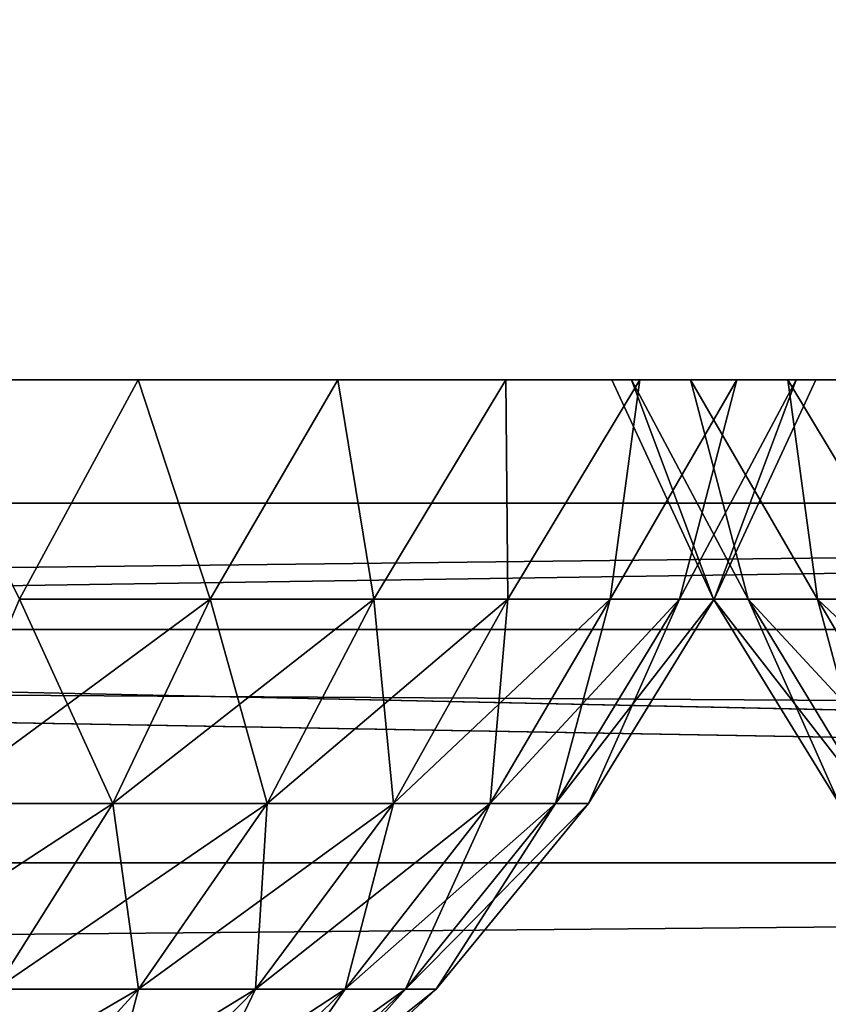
# Model space of a CAD drawing. Header units: millimetres. Extents: x -125 to 125, y -4 to 54.
# Tile 200 of 256: x 68.958 to 69.735, y -1.482 to -0.535. Entities that reach past the tile are written whole.
import ezdxf

# ---------------------------------------------------------------- set-up
doc = ezdxf.new("R2010")
doc.units = ezdxf.units.MM
doc.header["$LTSCALE"] = 65.185185
for name, color, linetype in [('10', 7, 'CONTINUOUS'), ('169', 7, 'CONTINUOUS'), ('171', 7, 'CONTINUOUS'), ('173', 7, 'CONTINUOUS'), ('175', 7, 'CONTINUOUS'), ('210', 7, 'CONTINUOUS'), ('212', 7, 'CONTINUOUS'), ('215', 7, 'CONTINUOUS'), ('24', 7, 'CONTINUOUS'), ('8', 7, 'CONTINUOUS')]:
    doc.layers.add(name, color=color, linetype=linetype)

msp = doc.modelspace()

# ---------------------------------------------------------------- linework, layer by layer
at = {"layer": '10', "color": 7, "linetype": 'Continuous'}
for points in [[(123.90095, 0, -124.9), (-123.83451, -1.52181, -124.83356), (-123.90095, 0, -124.9), (123.90095, 0, -124.9)], [(123.83451, -1.52181, -124.83356), (-123.83451, -1.52181, -124.83356), (123.90095, 0, -124.9), (123.83451, -1.52181, -124.83356)]]:
    msp.add_3dface(points, dxfattribs=at)
at = {"layer": '169', "color": 7, "linetype": 'Continuous'}
for points in [[(62.82301, -1, 120.24887), (74.24528, -1, 120.30862), (66.13655, -1.12132, 120.3865), (62.82301, -1, 120.24887)], [(66.13655, -1.12132, 120.3865), (74.24528, -1, 120.30862), (76.92022, -1.12132, 120.44538), (66.13655, -1.12132, 120.3865)]]:
    msp.add_3dface(points, dxfattribs=at)
at = {"layer": '171', "color": 7, "linetype": 'Continuous'}
for points in [[(74.24528, -1, -120.30862), (62.82301, -1, -120.24887), (63.84413, -1.12132, -120.37513), (74.24528, -1, -120.30862)], [(75.13257, -1.12132, -120.435), (74.24528, -1, -120.30862), (63.84413, -1.12132, -120.37513), (75.13257, -1.12132, -120.435)]]:
    msp.add_3dface(points, dxfattribs=at)
at = {"layer": '173', "color": 7, "linetype": 'Continuous'}
for points in [[(63.84413, -1.12132, -120.37513), (54.72574, -1.34549, -120.58472), (76.61582, -1.34549, -120.69445), (63.84413, -1.12132, -120.37513)], [(75.13257, -1.12132, -120.435), (63.84413, -1.12132, -120.37513), (76.61582, -1.34549, -120.69445), (75.13257, -1.12132, -120.435)], [(54.72574, -1.34549, -120.58472), (54.89437, -1.54035, -120.86009), (76.61582, -1.34549, -120.69445), (54.72574, -1.34549, -120.58472)], [(54.89437, -1.54035, -120.86009), (76.8519, -1.54035, -120.97049), (76.61582, -1.34549, -120.69445), (54.89437, -1.54035, -120.86009)]]:
    msp.add_3dface(points, dxfattribs=at)
at = {"layer": '175', "color": 7, "linetype": 'Continuous'}
for points in [[(66.13655, -1.12132, 120.3865), (76.61582, -1.34549, 120.69445), (54.72574, -1.34549, 120.58472), (66.13655, -1.12132, 120.3865)], [(66.13655, -1.12132, 120.3865), (76.92022, -1.12132, 120.44538), (76.61582, -1.34549, 120.69445), (66.13655, -1.12132, 120.3865)], [(76.61582, -1.34549, 120.69445), (54.89437, -1.54035, 120.86009), (54.72574, -1.34549, 120.58472), (76.61582, -1.34549, 120.69445)], [(76.8519, -1.54035, 120.97049), (54.89437, -1.54035, 120.86009), (76.61582, -1.34549, 120.69445), (76.8519, -1.54035, 120.97049)]]:
    msp.add_3dface(points, dxfattribs=at)
at = {"layer": '210', "color": 7, "linetype": 'Continuous'}
for points in [[(69.52696, -0.88143, 7.25), (69.62455, -1.09227, 7.38372), (69.54598, -0.88143, 7.54016), (69.52696, -0.88143, 7.25)], [(69.54598, -0.88143, 6.95984), (69.62455, -1.09227, 7.11628), (69.52696, -0.88143, 7.25), (69.54598, -0.88143, 6.95984)], [(69.62455, -1.09227, 7.11628), (69.62455, -1.09227, 7.38372), (69.52696, -0.88143, 7.25), (69.62455, -1.09227, 7.11628)], [(69.54598, -0.88143, 7.54016), (69.65807, -1.09227, 7.64906), (69.60271, -0.88143, 7.82536), (69.54598, -0.88143, 7.54016)], [(69.62455, -1.09227, 7.38372), (69.65807, -1.09227, 7.64906), (69.54598, -0.88143, 7.54016), (69.62455, -1.09227, 7.38372)], [(69.60271, -0.88143, 6.67464), (69.65807, -1.09227, 6.85094), (69.54598, -0.88143, 6.95984), (69.60271, -0.88143, 6.67464)], [(69.65807, -1.09227, 6.85094), (69.62455, -1.09227, 7.11628), (69.54598, -0.88143, 6.95984), (69.65807, -1.09227, 6.85094)], [(69.60271, -0.88143, 7.82536), (69.72458, -1.09227, 7.9081), (69.69618, -0.88143, 8.10072), (69.60271, -0.88143, 7.82536)], [(69.72458, -1.09227, 6.5919), (69.65807, -1.09227, 6.85094), (69.60271, -0.88143, 6.67464), (69.72458, -1.09227, 6.5919)], [(69.65807, -1.09227, 7.64906), (69.72458, -1.09227, 7.9081), (69.60271, -0.88143, 7.82536), (69.65807, -1.09227, 7.64906)], [(69.69618, -0.88143, 6.39928), (69.72458, -1.09227, 6.5919), (69.60271, -0.88143, 6.67464), (69.69618, -0.88143, 6.39928)], [(69.69618, -0.88143, 8.10072), (69.82303, -1.09227, 8.15676), (69.82479, -0.88143, 8.36152), (69.69618, -0.88143, 8.10072)], [(69.82479, -0.88143, 6.13848), (69.82303, -1.09227, 6.34324), (69.69618, -0.88143, 6.39928), (69.82479, -0.88143, 6.13848)], [(69.82303, -1.09227, 6.34324), (69.72458, -1.09227, 6.5919), (69.69618, -0.88143, 6.39928), (69.82303, -1.09227, 6.34324)], [(69.72458, -1.09227, 7.9081), (69.82303, -1.09227, 8.15676), (69.69618, -0.88143, 8.10072), (69.72458, -1.09227, 7.9081)], [(69.7455, -1.28872, 7.12389), (69.7455, -1.28872, 7.37611), (69.62455, -1.09227, 7.11628), (69.7455, -1.28872, 7.12389)], [(69.62455, -1.09227, 7.38372), (69.77711, -1.28872, 7.62635), (69.65807, -1.09227, 7.64906), (69.62455, -1.09227, 7.38372)], [(69.62455, -1.09227, 7.11628), (69.7455, -1.28872, 7.37611), (69.62455, -1.09227, 7.38372), (69.62455, -1.09227, 7.11628)], [(69.7455, -1.28872, 7.37611), (69.77711, -1.28872, 7.62635), (69.62455, -1.09227, 7.38372), (69.7455, -1.28872, 7.37611)], [(69.65807, -1.09227, 6.85094), (69.7455, -1.28872, 7.12389), (69.62455, -1.09227, 7.11628), (69.65807, -1.09227, 6.85094)], [(69.72458, -1.09227, 6.5919), (69.77711, -1.28872, 6.87365), (69.65807, -1.09227, 6.85094), (69.72458, -1.09227, 6.5919)], [(69.77711, -1.28872, 6.87365), (69.7455, -1.28872, 7.12389), (69.65807, -1.09227, 6.85094), (69.77711, -1.28872, 6.87365)], [(69.65807, -1.09227, 7.64906), (69.83984, -1.28872, 7.87065), (69.72458, -1.09227, 7.9081), (69.65807, -1.09227, 7.64906)], [(69.77711, -1.28872, 7.62635), (69.83984, -1.28872, 7.87065), (69.65807, -1.09227, 7.64906), (69.77711, -1.28872, 7.62635)], [(69.82303, -1.09227, 6.34324), (69.83984, -1.28872, 6.62935), (69.72458, -1.09227, 6.5919), (69.82303, -1.09227, 6.34324)], [(69.83984, -1.28872, 6.62935), (69.77711, -1.28872, 6.87365), (69.72458, -1.09227, 6.5919), (69.83984, -1.28872, 6.62935)], [(69.72458, -1.09227, 7.9081), (69.93269, -1.28872, 8.10516), (69.82303, -1.09227, 8.15676), (69.72458, -1.09227, 7.9081)], [(69.83984, -1.28872, 7.87065), (69.93269, -1.28872, 8.10516), (69.72458, -1.09227, 7.9081), (69.83984, -1.28872, 7.87065)]]:
    msp.add_3dface(points, dxfattribs=at)
at = {"layer": '212', "color": 7, "linetype": 'Continuous'}
for points in [[(69.07192, -0.88143, -9.07192), (68.95785, -1.09227, -9.05245), (68.8533, -0.88143, -9.26365), (69.07192, -0.88143, -9.07192)], [(68.8533, -0.88143, -5.73635), (68.95785, -1.09227, -5.94755), (69.07192, -0.88143, -5.92808), (68.8533, -0.88143, -5.73635)], [(69.14093, -1.09227, -8.85749), (68.95785, -1.09227, -9.05245), (69.07192, -0.88143, -9.07192), (69.14093, -1.09227, -8.85749)], [(68.95785, -1.09227, -5.94755), (69.14093, -1.09227, -6.14251), (69.07192, -0.88143, -5.92808), (68.95785, -1.09227, -5.94755)], [(69.26365, -0.88143, -8.8533), (69.14093, -1.09227, -8.85749), (69.07192, -0.88143, -9.07192), (69.26365, -0.88143, -8.8533)], [(69.07192, -0.88143, -5.92808), (69.14093, -1.09227, -6.14251), (69.26365, -0.88143, -6.1467), (69.07192, -0.88143, -5.92808)], [(69.29813, -1.09227, -8.64113), (69.14093, -1.09227, -8.85749), (69.26365, -0.88143, -8.8533), (69.29813, -1.09227, -8.64113)], [(69.14093, -1.09227, -6.14251), (69.29813, -1.09227, -6.35887), (69.26365, -0.88143, -6.1467), (69.14093, -1.09227, -6.14251)], [(69.42521, -0.88143, -8.61152), (69.29813, -1.09227, -8.64113), (69.26365, -0.88143, -8.8533), (69.42521, -0.88143, -8.61152)], [(69.26365, -0.88143, -6.1467), (69.29813, -1.09227, -6.35887), (69.42521, -0.88143, -6.38848), (69.26365, -0.88143, -6.1467)], [(69.42697, -1.09227, -8.40676), (69.29813, -1.09227, -8.64113), (69.42521, -0.88143, -8.61152), (69.42697, -1.09227, -8.40676)], [(69.29813, -1.09227, -6.35887), (69.42697, -1.09227, -6.59324), (69.42521, -0.88143, -6.38848), (69.29813, -1.09227, -6.35887)], [(69.55382, -0.88143, -8.35072), (69.42697, -1.09227, -8.40676), (69.42521, -0.88143, -8.61152), (69.55382, -0.88143, -8.35072)], [(69.42521, -0.88143, -6.38848), (69.42697, -1.09227, -6.59324), (69.55382, -0.88143, -6.64928), (69.42521, -0.88143, -6.38848)], [(69.52542, -1.09227, -8.1581), (69.42697, -1.09227, -8.40676), (69.55382, -0.88143, -8.35072), (69.52542, -1.09227, -8.1581)], [(69.42697, -1.09227, -6.59324), (69.52542, -1.09227, -6.8419), (69.55382, -0.88143, -6.64928), (69.42697, -1.09227, -6.59324)], [(69.64729, -0.88143, -8.07536), (69.52542, -1.09227, -8.1581), (69.55382, -0.88143, -8.35072), (69.64729, -0.88143, -8.07536)], [(69.59193, -1.09227, -7.89906), (69.52542, -1.09227, -8.1581), (69.64729, -0.88143, -8.07536), (69.59193, -1.09227, -7.89906)], [(69.55382, -0.88143, -6.64928), (69.52542, -1.09227, -6.8419), (69.64729, -0.88143, -6.92464), (69.55382, -0.88143, -6.64928)], [(69.52542, -1.09227, -6.8419), (69.59193, -1.09227, -7.10094), (69.64729, -0.88143, -6.92464), (69.52542, -1.09227, -6.8419)], [(69.70402, -0.88143, -7.79016), (69.59193, -1.09227, -7.89906), (69.64729, -0.88143, -8.07536), (69.70402, -0.88143, -7.79016)], [(69.62545, -1.09227, -7.63372), (69.59193, -1.09227, -7.89906), (69.70402, -0.88143, -7.79016), (69.62545, -1.09227, -7.63372)], [(69.64729, -0.88143, -6.92464), (69.59193, -1.09227, -7.10094), (69.70402, -0.88143, -7.20984), (69.64729, -0.88143, -6.92464)], [(69.59193, -1.09227, -7.10094), (69.62545, -1.09227, -7.36628), (69.70402, -0.88143, -7.20984), (69.59193, -1.09227, -7.10094)], [(69.72304, -0.88143, -7.5), (69.62545, -1.09227, -7.63372), (69.70402, -0.88143, -7.79016), (69.72304, -0.88143, -7.5)], [(69.70402, -0.88143, -7.20984), (69.62545, -1.09227, -7.36628), (69.72304, -0.88143, -7.5), (69.70402, -0.88143, -7.20984)], [(69.62545, -1.09227, -7.36628), (69.62545, -1.09227, -7.63372), (69.72304, -0.88143, -7.5), (69.62545, -1.09227, -7.36628)], [(68.87489, -1.28872, -6.03589), (69.04755, -1.28872, -6.21976), (68.95785, -1.09227, -5.94755), (68.87489, -1.28872, -6.03589)], [(69.04755, -1.28872, -8.78024), (68.87489, -1.28872, -8.96411), (69.14093, -1.09227, -8.85749), (69.04755, -1.28872, -8.78024)], [(69.14093, -1.09227, -8.85749), (68.87489, -1.28872, -8.96411), (68.95785, -1.09227, -9.05245), (69.14093, -1.09227, -8.85749)], [(68.95785, -1.09227, -5.94755), (69.04755, -1.28872, -6.21976), (69.14093, -1.09227, -6.14251), (68.95785, -1.09227, -5.94755)], [(69.04755, -1.28872, -6.21976), (69.1958, -1.28872, -6.42381), (69.14093, -1.09227, -6.14251), (69.04755, -1.28872, -6.21976)], [(69.29813, -1.09227, -8.64113), (69.04755, -1.28872, -8.78024), (69.14093, -1.09227, -8.85749), (69.29813, -1.09227, -8.64113)], [(69.1958, -1.28872, -8.57619), (69.04755, -1.28872, -8.78024), (69.29813, -1.09227, -8.64113), (69.1958, -1.28872, -8.57619)], [(69.14093, -1.09227, -6.14251), (69.1958, -1.28872, -6.42381), (69.29813, -1.09227, -6.35887), (69.14093, -1.09227, -6.14251)], [(69.1958, -1.28872, -6.42381), (69.31731, -1.28872, -6.64484), (69.29813, -1.09227, -6.35887), (69.1958, -1.28872, -6.42381)], [(69.42697, -1.09227, -8.40676), (69.1958, -1.28872, -8.57619), (69.29813, -1.09227, -8.64113), (69.42697, -1.09227, -8.40676)], [(69.31731, -1.28872, -8.35516), (69.1958, -1.28872, -8.57619), (69.42697, -1.09227, -8.40676), (69.31731, -1.28872, -8.35516)], [(69.29813, -1.09227, -6.35887), (69.31731, -1.28872, -6.64484), (69.42697, -1.09227, -6.59324), (69.29813, -1.09227, -6.35887)], [(69.31731, -1.28872, -6.64484), (69.41016, -1.28872, -6.87935), (69.42697, -1.09227, -6.59324), (69.31731, -1.28872, -6.64484)], [(69.52542, -1.09227, -8.1581), (69.31731, -1.28872, -8.35516), (69.42697, -1.09227, -8.40676), (69.52542, -1.09227, -8.1581)], [(69.41016, -1.28872, -8.12065), (69.31731, -1.28872, -8.35516), (69.52542, -1.09227, -8.1581), (69.41016, -1.28872, -8.12065)], [(69.41016, -1.28872, -6.87935), (69.47289, -1.28872, -7.12365), (69.52542, -1.09227, -6.8419), (69.41016, -1.28872, -6.87935)], [(69.42697, -1.09227, -6.59324), (69.41016, -1.28872, -6.87935), (69.52542, -1.09227, -6.8419), (69.42697, -1.09227, -6.59324)], [(69.47289, -1.28872, -7.87635), (69.41016, -1.28872, -8.12065), (69.59193, -1.09227, -7.89906), (69.47289, -1.28872, -7.87635)], [(69.59193, -1.09227, -7.89906), (69.41016, -1.28872, -8.12065), (69.52542, -1.09227, -8.1581), (69.59193, -1.09227, -7.89906)], [(69.52542, -1.09227, -6.8419), (69.47289, -1.28872, -7.12365), (69.59193, -1.09227, -7.10094), (69.52542, -1.09227, -6.8419)], [(69.47289, -1.28872, -7.12365), (69.5045, -1.28872, -7.37389), (69.59193, -1.09227, -7.10094), (69.47289, -1.28872, -7.12365)], [(69.5045, -1.28872, -7.62611), (69.47289, -1.28872, -7.87635), (69.62545, -1.09227, -7.63372), (69.5045, -1.28872, -7.62611)], [(69.62545, -1.09227, -7.63372), (69.47289, -1.28872, -7.87635), (69.59193, -1.09227, -7.89906), (69.62545, -1.09227, -7.63372)], [(69.5045, -1.28872, -7.37389), (69.5045, -1.28872, -7.62611), (69.62545, -1.09227, -7.36628), (69.5045, -1.28872, -7.37389)], [(69.62545, -1.09227, -7.36628), (69.5045, -1.28872, -7.62611), (69.62545, -1.09227, -7.63372), (69.62545, -1.09227, -7.36628)], [(69.59193, -1.09227, -7.10094), (69.5045, -1.28872, -7.37389), (69.62545, -1.09227, -7.36628), (69.59193, -1.09227, -7.10094)], [(69.04755, -1.28872, -8.78024), (68.77447, -1.46695, -8.85718), (68.87489, -1.28872, -8.96411), (69.04755, -1.28872, -8.78024)], [(68.93452, -1.46695, -8.68674), (68.77447, -1.46695, -8.85718), (69.04755, -1.28872, -8.78024), (68.93452, -1.46695, -8.68674)], [(68.87489, -1.28872, -6.03589), (68.93452, -1.46695, -6.31326), (69.04755, -1.28872, -6.21976), (68.87489, -1.28872, -6.03589)], [(68.93452, -1.46695, -6.31326), (69.07195, -1.46695, -6.50241), (69.04755, -1.28872, -6.21976), (68.93452, -1.46695, -6.31326)], [(69.1958, -1.28872, -8.57619), (68.93452, -1.46695, -8.68674), (69.04755, -1.28872, -8.78024), (69.1958, -1.28872, -8.57619)], [(69.07195, -1.46695, -8.49759), (68.93452, -1.46695, -8.68674), (69.1958, -1.28872, -8.57619), (69.07195, -1.46695, -8.49759)], [(69.04755, -1.28872, -6.21976), (69.07195, -1.46695, -6.50241), (69.1958, -1.28872, -6.42381), (69.04755, -1.28872, -6.21976)], [(69.07195, -1.46695, -6.50241), (69.18459, -1.46695, -6.70729), (69.1958, -1.28872, -6.42381), (69.07195, -1.46695, -6.50241)], [(69.31731, -1.28872, -8.35516), (69.07195, -1.46695, -8.49759), (69.1958, -1.28872, -8.57619), (69.31731, -1.28872, -8.35516)], [(69.18459, -1.46695, -8.29271), (69.07195, -1.46695, -8.49759), (69.31731, -1.28872, -8.35516), (69.18459, -1.46695, -8.29271)], [(69.1958, -1.28872, -6.42381), (69.18459, -1.46695, -6.70729), (69.31731, -1.28872, -6.64484), (69.1958, -1.28872, -6.42381)], [(69.18459, -1.46695, -6.70729), (69.27065, -1.46695, -6.92468), (69.31731, -1.28872, -6.64484), (69.18459, -1.46695, -6.70729)], [(69.41016, -1.28872, -8.12065), (69.18459, -1.46695, -8.29271), (69.31731, -1.28872, -8.35516), (69.41016, -1.28872, -8.12065)], [(69.27065, -1.46695, -8.07532), (69.18459, -1.46695, -8.29271), (69.41016, -1.28872, -8.12065), (69.27065, -1.46695, -8.07532)], [(69.27065, -1.46695, -6.92468), (69.3288, -1.46695, -7.15114), (69.41016, -1.28872, -6.87935), (69.27065, -1.46695, -6.92468)], [(69.31731, -1.28872, -6.64484), (69.27065, -1.46695, -6.92468), (69.41016, -1.28872, -6.87935), (69.31731, -1.28872, -6.64484)], [(69.47289, -1.28872, -7.87635), (69.27065, -1.46695, -8.07532), (69.41016, -1.28872, -8.12065), (69.47289, -1.28872, -7.87635)], [(69.3288, -1.46695, -7.84886), (69.27065, -1.46695, -8.07532), (69.47289, -1.28872, -7.87635), (69.3288, -1.46695, -7.84886)], [(69.3288, -1.46695, -7.15114), (69.3581, -1.46695, -7.3831), (69.47289, -1.28872, -7.12365), (69.3288, -1.46695, -7.15114)], [(69.41016, -1.28872, -6.87935), (69.3288, -1.46695, -7.15114), (69.47289, -1.28872, -7.12365), (69.41016, -1.28872, -6.87935)], [(69.5045, -1.28872, -7.62611), (69.3288, -1.46695, -7.84886), (69.47289, -1.28872, -7.87635), (69.5045, -1.28872, -7.62611)], [(69.3581, -1.46695, -7.6169), (69.3288, -1.46695, -7.84886), (69.5045, -1.28872, -7.62611), (69.3581, -1.46695, -7.6169)], [(69.47289, -1.28872, -7.12365), (69.3581, -1.46695, -7.3831), (69.5045, -1.28872, -7.37389), (69.47289, -1.28872, -7.12365)], [(69.3581, -1.46695, -7.3831), (69.3581, -1.46695, -7.6169), (69.5045, -1.28872, -7.37389), (69.3581, -1.46695, -7.3831)], [(69.5045, -1.28872, -7.37389), (69.3581, -1.46695, -7.6169), (69.5045, -1.28872, -7.62611), (69.5045, -1.28872, -7.37389)], [(68.92886, -1.62365, -8.40678), (68.80394, -1.62365, -8.57871), (69.07195, -1.46695, -8.49759), (68.92886, -1.62365, -8.40678)], [(69.07195, -1.46695, -8.49759), (68.80394, -1.62365, -8.57871), (68.93452, -1.46695, -8.68674), (69.07195, -1.46695, -8.49759)], [(69.18459, -1.46695, -8.29271), (68.92886, -1.62365, -8.40678), (69.07195, -1.46695, -8.49759), (69.18459, -1.46695, -8.29271)], [(69.03124, -1.62365, -8.22055), (68.92886, -1.62365, -8.40678), (69.18459, -1.46695, -8.29271), (69.03124, -1.62365, -8.22055)], [(68.93452, -1.46695, -6.31326), (68.92886, -1.62365, -6.59322), (69.07195, -1.46695, -6.50241), (68.93452, -1.46695, -6.31326)], [(68.92886, -1.62365, -6.59322), (69.03124, -1.62365, -6.77945), (69.07195, -1.46695, -6.50241), (68.92886, -1.62365, -6.59322)], [(69.27065, -1.46695, -8.07532), (69.03124, -1.62365, -8.22055), (69.18459, -1.46695, -8.29271), (69.27065, -1.46695, -8.07532)], [(69.10947, -1.62365, -8.02295), (69.03124, -1.62365, -8.22055), (69.27065, -1.46695, -8.07532), (69.10947, -1.62365, -8.02295)], [(69.07195, -1.46695, -6.50241), (69.03124, -1.62365, -6.77945), (69.18459, -1.46695, -6.70729), (69.07195, -1.46695, -6.50241)], [(69.03124, -1.62365, -6.77945), (69.10947, -1.62365, -6.97705), (69.18459, -1.46695, -6.70729), (69.03124, -1.62365, -6.77945)], [(69.3288, -1.46695, -7.84886), (69.10947, -1.62365, -8.02295), (69.27065, -1.46695, -8.07532), (69.3288, -1.46695, -7.84886)], [(69.16232, -1.62365, -7.81711), (69.10947, -1.62365, -8.02295), (69.3288, -1.46695, -7.84886), (69.16232, -1.62365, -7.81711)], [(69.18459, -1.46695, -6.70729), (69.10947, -1.62365, -6.97705), (69.27065, -1.46695, -6.92468), (69.18459, -1.46695, -6.70729)], [(69.10947, -1.62365, -6.97705), (69.16232, -1.62365, -7.18289), (69.27065, -1.46695, -6.92468), (69.10947, -1.62365, -6.97705)], [(69.3581, -1.46695, -7.6169), (69.16232, -1.62365, -7.81711), (69.3288, -1.46695, -7.84886), (69.3581, -1.46695, -7.6169)], [(69.18896, -1.62365, -7.60626), (69.16232, -1.62365, -7.81711), (69.3581, -1.46695, -7.6169), (69.18896, -1.62365, -7.60626)], [(69.27065, -1.46695, -6.92468), (69.16232, -1.62365, -7.18289), (69.3288, -1.46695, -7.15114), (69.27065, -1.46695, -6.92468)], [(69.16232, -1.62365, -7.18289), (69.18896, -1.62365, -7.39374), (69.3288, -1.46695, -7.15114), (69.16232, -1.62365, -7.18289)], [(69.3581, -1.46695, -7.3831), (69.18896, -1.62365, -7.60626), (69.3581, -1.46695, -7.6169), (69.3581, -1.46695, -7.3831)], [(69.3288, -1.46695, -7.15114), (69.18896, -1.62365, -7.39374), (69.3581, -1.46695, -7.3831), (69.3288, -1.46695, -7.15114)], [(69.18896, -1.62365, -7.39374), (69.18896, -1.62365, -7.60626), (69.3581, -1.46695, -7.3831), (69.18896, -1.62365, -7.39374)]]:
    msp.add_3dface(points, dxfattribs=at)
at = {"layer": '215', "color": 7, "linetype": 'Continuous'}
for points in [[(68.8533, -0.88143, -73.23635), (68.95785, -1.09227, -73.44755), (69.07192, -0.88143, -73.42808), (68.8533, -0.88143, -73.23635)], [(69.07192, -0.88143, -76.57192), (68.95785, -1.09227, -76.55245), (68.8533, -0.88143, -76.76365), (69.07192, -0.88143, -76.57192)], [(68.95785, -1.09227, -73.44755), (69.14093, -1.09227, -73.64251), (69.07192, -0.88143, -73.42808), (68.95785, -1.09227, -73.44755)], [(69.14093, -1.09227, -76.35749), (68.95785, -1.09227, -76.55245), (69.07192, -0.88143, -76.57192), (69.14093, -1.09227, -76.35749)], [(69.07192, -0.88143, -73.42808), (69.14093, -1.09227, -73.64251), (69.26365, -0.88143, -73.6467), (69.07192, -0.88143, -73.42808)], [(69.26365, -0.88143, -76.3533), (69.14093, -1.09227, -76.35749), (69.07192, -0.88143, -76.57192), (69.26365, -0.88143, -76.3533)], [(69.14093, -1.09227, -73.64251), (69.29813, -1.09227, -73.85887), (69.26365, -0.88143, -73.6467), (69.14093, -1.09227, -73.64251)], [(69.29813, -1.09227, -76.14113), (69.14093, -1.09227, -76.35749), (69.26365, -0.88143, -76.3533), (69.29813, -1.09227, -76.14113)], [(69.26365, -0.88143, -73.6467), (69.29813, -1.09227, -73.85887), (69.42521, -0.88143, -73.88848), (69.26365, -0.88143, -73.6467)], [(69.42521, -0.88143, -76.11152), (69.29813, -1.09227, -76.14113), (69.26365, -0.88143, -76.3533), (69.42521, -0.88143, -76.11152)], [(69.29813, -1.09227, -73.85887), (69.42697, -1.09227, -74.09324), (69.42521, -0.88143, -73.88848), (69.29813, -1.09227, -73.85887)], [(69.42697, -1.09227, -75.90676), (69.29813, -1.09227, -76.14113), (69.42521, -0.88143, -76.11152), (69.42697, -1.09227, -75.90676)], [(69.42521, -0.88143, -73.88848), (69.42697, -1.09227, -74.09324), (69.55382, -0.88143, -74.14928), (69.42521, -0.88143, -73.88848)], [(69.55382, -0.88143, -75.85072), (69.42697, -1.09227, -75.90676), (69.42521, -0.88143, -76.11152), (69.55382, -0.88143, -75.85072)], [(69.42697, -1.09227, -74.09324), (69.52542, -1.09227, -74.3419), (69.55382, -0.88143, -74.14928), (69.42697, -1.09227, -74.09324)], [(69.52542, -1.09227, -75.6581), (69.42697, -1.09227, -75.90676), (69.55382, -0.88143, -75.85072), (69.52542, -1.09227, -75.6581)], [(69.52542, -1.09227, -74.3419), (69.59193, -1.09227, -74.60094), (69.64729, -0.88143, -74.42464), (69.52542, -1.09227, -74.3419)], [(69.55382, -0.88143, -74.14928), (69.52542, -1.09227, -74.3419), (69.64729, -0.88143, -74.42464), (69.55382, -0.88143, -74.14928)], [(69.59193, -1.09227, -75.39906), (69.52542, -1.09227, -75.6581), (69.64729, -0.88143, -75.57536), (69.59193, -1.09227, -75.39906)], [(69.64729, -0.88143, -75.57536), (69.52542, -1.09227, -75.6581), (69.55382, -0.88143, -75.85072), (69.64729, -0.88143, -75.57536)], [(69.59193, -1.09227, -74.60094), (69.62545, -1.09227, -74.86628), (69.70402, -0.88143, -74.70984), (69.59193, -1.09227, -74.60094)], [(69.64729, -0.88143, -74.42464), (69.59193, -1.09227, -74.60094), (69.70402, -0.88143, -74.70984), (69.64729, -0.88143, -74.42464)], [(69.62545, -1.09227, -75.13372), (69.59193, -1.09227, -75.39906), (69.70402, -0.88143, -75.29016), (69.62545, -1.09227, -75.13372)], [(69.70402, -0.88143, -75.29016), (69.59193, -1.09227, -75.39906), (69.64729, -0.88143, -75.57536), (69.70402, -0.88143, -75.29016)], [(69.62545, -1.09227, -74.86628), (69.62545, -1.09227, -75.13372), (69.72304, -0.88143, -75), (69.62545, -1.09227, -74.86628)], [(69.70402, -0.88143, -74.70984), (69.62545, -1.09227, -74.86628), (69.72304, -0.88143, -75), (69.70402, -0.88143, -74.70984)], [(69.72304, -0.88143, -75), (69.62545, -1.09227, -75.13372), (69.70402, -0.88143, -75.29016), (69.72304, -0.88143, -75)], [(69.04755, -1.28872, -76.28024), (68.87489, -1.28872, -76.46411), (69.14093, -1.09227, -76.35749), (69.04755, -1.28872, -76.28024)], [(69.14093, -1.09227, -76.35749), (68.87489, -1.28872, -76.46411), (68.95785, -1.09227, -76.55245), (69.14093, -1.09227, -76.35749)], [(68.87489, -1.28872, -73.53589), (69.04755, -1.28872, -73.71976), (68.95785, -1.09227, -73.44755), (68.87489, -1.28872, -73.53589)], [(68.95785, -1.09227, -73.44755), (69.04755, -1.28872, -73.71976), (69.14093, -1.09227, -73.64251), (68.95785, -1.09227, -73.44755)], [(69.1958, -1.28872, -76.07619), (69.04755, -1.28872, -76.28024), (69.29813, -1.09227, -76.14113), (69.1958, -1.28872, -76.07619)], [(69.29813, -1.09227, -76.14113), (69.04755, -1.28872, -76.28024), (69.14093, -1.09227, -76.35749), (69.29813, -1.09227, -76.14113)], [(69.04755, -1.28872, -73.71976), (69.1958, -1.28872, -73.92381), (69.14093, -1.09227, -73.64251), (69.04755, -1.28872, -73.71976)], [(69.14093, -1.09227, -73.64251), (69.1958, -1.28872, -73.92381), (69.29813, -1.09227, -73.85887), (69.14093, -1.09227, -73.64251)], [(69.31731, -1.28872, -75.85516), (69.1958, -1.28872, -76.07619), (69.42697, -1.09227, -75.90676), (69.31731, -1.28872, -75.85516)], [(69.42697, -1.09227, -75.90676), (69.1958, -1.28872, -76.07619), (69.29813, -1.09227, -76.14113), (69.42697, -1.09227, -75.90676)], [(69.1958, -1.28872, -73.92381), (69.31731, -1.28872, -74.14484), (69.29813, -1.09227, -73.85887), (69.1958, -1.28872, -73.92381)], [(69.29813, -1.09227, -73.85887), (69.31731, -1.28872, -74.14484), (69.42697, -1.09227, -74.09324), (69.29813, -1.09227, -73.85887)], [(69.41016, -1.28872, -75.62065), (69.31731, -1.28872, -75.85516), (69.52542, -1.09227, -75.6581), (69.41016, -1.28872, -75.62065)], [(69.52542, -1.09227, -75.6581), (69.31731, -1.28872, -75.85516), (69.42697, -1.09227, -75.90676), (69.52542, -1.09227, -75.6581)], [(69.31731, -1.28872, -74.14484), (69.41016, -1.28872, -74.37935), (69.42697, -1.09227, -74.09324), (69.31731, -1.28872, -74.14484)], [(69.47289, -1.28872, -75.37635), (69.41016, -1.28872, -75.62065), (69.59193, -1.09227, -75.39906), (69.47289, -1.28872, -75.37635)], [(69.59193, -1.09227, -75.39906), (69.41016, -1.28872, -75.62065), (69.52542, -1.09227, -75.6581), (69.59193, -1.09227, -75.39906)], [(69.41016, -1.28872, -74.37935), (69.47289, -1.28872, -74.62365), (69.52542, -1.09227, -74.3419), (69.41016, -1.28872, -74.37935)], [(69.42697, -1.09227, -74.09324), (69.41016, -1.28872, -74.37935), (69.52542, -1.09227, -74.3419), (69.42697, -1.09227, -74.09324)], [(69.5045, -1.28872, -75.12611), (69.47289, -1.28872, -75.37635), (69.62545, -1.09227, -75.13372), (69.5045, -1.28872, -75.12611)], [(69.62545, -1.09227, -75.13372), (69.47289, -1.28872, -75.37635), (69.59193, -1.09227, -75.39906), (69.62545, -1.09227, -75.13372)], [(69.47289, -1.28872, -74.62365), (69.5045, -1.28872, -74.87389), (69.59193, -1.09227, -74.60094), (69.47289, -1.28872, -74.62365)], [(69.52542, -1.09227, -74.3419), (69.47289, -1.28872, -74.62365), (69.59193, -1.09227, -74.60094), (69.52542, -1.09227, -74.3419)], [(69.62545, -1.09227, -74.86628), (69.5045, -1.28872, -75.12611), (69.62545, -1.09227, -75.13372), (69.62545, -1.09227, -74.86628)], [(69.5045, -1.28872, -74.87389), (69.5045, -1.28872, -75.12611), (69.62545, -1.09227, -74.86628), (69.5045, -1.28872, -74.87389)], [(69.59193, -1.09227, -74.60094), (69.5045, -1.28872, -74.87389), (69.62545, -1.09227, -74.86628), (69.59193, -1.09227, -74.60094)], [(68.93452, -1.46695, -76.18674), (68.77447, -1.46695, -76.35718), (69.04755, -1.28872, -76.28024), (68.93452, -1.46695, -76.18674)], [(69.04755, -1.28872, -76.28024), (68.77447, -1.46695, -76.35718), (68.87489, -1.28872, -76.46411), (69.04755, -1.28872, -76.28024)], [(68.87489, -1.28872, -73.53589), (68.93452, -1.46695, -73.81326), (69.04755, -1.28872, -73.71976), (68.87489, -1.28872, -73.53589)], [(68.93452, -1.46695, -73.81326), (69.07195, -1.46695, -74.00241), (69.04755, -1.28872, -73.71976), (68.93452, -1.46695, -73.81326)], [(69.07195, -1.46695, -75.99759), (68.93452, -1.46695, -76.18674), (69.1958, -1.28872, -76.07619), (69.07195, -1.46695, -75.99759)], [(69.1958, -1.28872, -76.07619), (68.93452, -1.46695, -76.18674), (69.04755, -1.28872, -76.28024), (69.1958, -1.28872, -76.07619)], [(69.04755, -1.28872, -73.71976), (69.07195, -1.46695, -74.00241), (69.1958, -1.28872, -73.92381), (69.04755, -1.28872, -73.71976)], [(69.18459, -1.46695, -75.79271), (69.07195, -1.46695, -75.99759), (69.31731, -1.28872, -75.85516), (69.18459, -1.46695, -75.79271)], [(69.07195, -1.46695, -74.00241), (69.18459, -1.46695, -74.20729), (69.1958, -1.28872, -73.92381), (69.07195, -1.46695, -74.00241)], [(69.31731, -1.28872, -75.85516), (69.07195, -1.46695, -75.99759), (69.1958, -1.28872, -76.07619), (69.31731, -1.28872, -75.85516)], [(69.1958, -1.28872, -73.92381), (69.18459, -1.46695, -74.20729), (69.31731, -1.28872, -74.14484), (69.1958, -1.28872, -73.92381)], [(69.27065, -1.46695, -75.57532), (69.18459, -1.46695, -75.79271), (69.41016, -1.28872, -75.62065), (69.27065, -1.46695, -75.57532)], [(69.18459, -1.46695, -74.20729), (69.27065, -1.46695, -74.42468), (69.31731, -1.28872, -74.14484), (69.18459, -1.46695, -74.20729)], [(69.41016, -1.28872, -75.62065), (69.18459, -1.46695, -75.79271), (69.31731, -1.28872, -75.85516), (69.41016, -1.28872, -75.62065)], [(69.27065, -1.46695, -74.42468), (69.3288, -1.46695, -74.65114), (69.41016, -1.28872, -74.37935), (69.27065, -1.46695, -74.42468)], [(69.31731, -1.28872, -74.14484), (69.27065, -1.46695, -74.42468), (69.41016, -1.28872, -74.37935), (69.31731, -1.28872, -74.14484)], [(69.3288, -1.46695, -75.34886), (69.27065, -1.46695, -75.57532), (69.47289, -1.28872, -75.37635), (69.3288, -1.46695, -75.34886)], [(69.47289, -1.28872, -75.37635), (69.27065, -1.46695, -75.57532), (69.41016, -1.28872, -75.62065), (69.47289, -1.28872, -75.37635)], [(69.3288, -1.46695, -74.65114), (69.3581, -1.46695, -74.8831), (69.47289, -1.28872, -74.62365), (69.3288, -1.46695, -74.65114)], [(69.41016, -1.28872, -74.37935), (69.3288, -1.46695, -74.65114), (69.47289, -1.28872, -74.62365), (69.41016, -1.28872, -74.37935)], [(69.3581, -1.46695, -75.1169), (69.3288, -1.46695, -75.34886), (69.5045, -1.28872, -75.12611), (69.3581, -1.46695, -75.1169)], [(69.5045, -1.28872, -75.12611), (69.3288, -1.46695, -75.34886), (69.47289, -1.28872, -75.37635), (69.5045, -1.28872, -75.12611)], [(69.3581, -1.46695, -74.8831), (69.3581, -1.46695, -75.1169), (69.5045, -1.28872, -74.87389), (69.3581, -1.46695, -74.8831)], [(69.47289, -1.28872, -74.62365), (69.3581, -1.46695, -74.8831), (69.5045, -1.28872, -74.87389), (69.47289, -1.28872, -74.62365)], [(69.5045, -1.28872, -74.87389), (69.3581, -1.46695, -75.1169), (69.5045, -1.28872, -75.12611), (69.5045, -1.28872, -74.87389)], [(68.92886, -1.62365, -75.90678), (68.80394, -1.62365, -76.07871), (69.07195, -1.46695, -75.99759), (68.92886, -1.62365, -75.90678)], [(69.07195, -1.46695, -75.99759), (68.80394, -1.62365, -76.07871), (68.93452, -1.46695, -76.18674), (69.07195, -1.46695, -75.99759)], [(69.03124, -1.62365, -75.72055), (68.92886, -1.62365, -75.90678), (69.18459, -1.46695, -75.79271), (69.03124, -1.62365, -75.72055)], [(69.18459, -1.46695, -75.79271), (68.92886, -1.62365, -75.90678), (69.07195, -1.46695, -75.99759), (69.18459, -1.46695, -75.79271)], [(68.92886, -1.62365, -74.09322), (69.03124, -1.62365, -74.27945), (69.07195, -1.46695, -74.00241), (68.92886, -1.62365, -74.09322)], [(68.93452, -1.46695, -73.81326), (68.92886, -1.62365, -74.09322), (69.07195, -1.46695, -74.00241), (68.93452, -1.46695, -73.81326)], [(69.10947, -1.62365, -75.52295), (69.03124, -1.62365, -75.72055), (69.27065, -1.46695, -75.57532), (69.10947, -1.62365, -75.52295)], [(69.27065, -1.46695, -75.57532), (69.03124, -1.62365, -75.72055), (69.18459, -1.46695, -75.79271), (69.27065, -1.46695, -75.57532)], [(69.03124, -1.62365, -74.27945), (69.10947, -1.62365, -74.47705), (69.18459, -1.46695, -74.20729), (69.03124, -1.62365, -74.27945)], [(69.07195, -1.46695, -74.00241), (69.03124, -1.62365, -74.27945), (69.18459, -1.46695, -74.20729), (69.07195, -1.46695, -74.00241)], [(69.16232, -1.62365, -75.31711), (69.10947, -1.62365, -75.52295), (69.3288, -1.46695, -75.34886), (69.16232, -1.62365, -75.31711)], [(69.3288, -1.46695, -75.34886), (69.10947, -1.62365, -75.52295), (69.27065, -1.46695, -75.57532), (69.3288, -1.46695, -75.34886)], [(69.10947, -1.62365, -74.47705), (69.16232, -1.62365, -74.68289), (69.27065, -1.46695, -74.42468), (69.10947, -1.62365, -74.47705)], [(69.18459, -1.46695, -74.20729), (69.10947, -1.62365, -74.47705), (69.27065, -1.46695, -74.42468), (69.18459, -1.46695, -74.20729)], [(69.18896, -1.62365, -75.10626), (69.16232, -1.62365, -75.31711), (69.3581, -1.46695, -75.1169), (69.18896, -1.62365, -75.10626)], [(69.3581, -1.46695, -75.1169), (69.16232, -1.62365, -75.31711), (69.3288, -1.46695, -75.34886), (69.3581, -1.46695, -75.1169)], [(69.16232, -1.62365, -74.68289), (69.18896, -1.62365, -74.89374), (69.3288, -1.46695, -74.65114), (69.16232, -1.62365, -74.68289)], [(69.27065, -1.46695, -74.42468), (69.16232, -1.62365, -74.68289), (69.3288, -1.46695, -74.65114), (69.27065, -1.46695, -74.42468)], [(69.3581, -1.46695, -74.8831), (69.18896, -1.62365, -75.10626), (69.3581, -1.46695, -75.1169), (69.3581, -1.46695, -74.8831)], [(69.3288, -1.46695, -74.65114), (69.18896, -1.62365, -74.89374), (69.3581, -1.46695, -74.8831), (69.3288, -1.46695, -74.65114)], [(69.18896, -1.62365, -74.89374), (69.18896, -1.62365, -75.10626), (69.3581, -1.46695, -74.8831), (69.18896, -1.62365, -74.89374)]]:
    msp.add_3dface(points, dxfattribs=at)
at = {"layer": '24', "color": 7, "linetype": 'Continuous'}
for points in [[(-120.6472, -1, 119.93365), (-120.54762, -1, 108.51167), (120.6472, -1, 119.93365), (-120.6472, -1, 119.93365)], [(120.64004, -1, 120.06307), (-120.6472, -1, 119.93365), (120.6472, -1, 119.93365), (120.64004, -1, 120.06307)], [(120.64004, -1, 120.06307), (5.71121, -1, 120.0995), (-120.6472, -1, 119.93365), (120.64004, -1, 120.06307)], [(-120.54762, -1, -108.51167), (-120.6472, -1, -119.93365), (120.54762, -1, -108.51167), (-120.54762, -1, -108.51167)], [(120.6472, -1, -119.93365), (-120.6472, -1, -119.93365), (-120.64004, -1, -120.06307), (120.6472, -1, -119.93365)], [(120.54762, -1, -108.51167), (-120.6472, -1, -119.93365), (120.6472, -1, -119.93365), (120.54762, -1, -108.51167)], [(-120.64004, -1, -120.06307), (-5.71121, -1, -120.0995), (120.6472, -1, -119.93365), (-120.64004, -1, -120.06307)], [(-120.54762, -1, 108.51167), (-120.45799, -1, 97.08961), (120.54762, -1, 108.51167), (-120.54762, -1, 108.51167)], [(120.6472, -1, 119.93365), (-120.54762, -1, 108.51167), (120.54762, -1, 108.51167), (120.6472, -1, 119.93365)], [(120.45799, -1, -97.08961), (-120.54762, -1, -108.51167), (120.54762, -1, -108.51167), (120.45799, -1, -97.08961)], [(-120.45799, -1, -97.08961), (-120.54762, -1, -108.51167), (120.45799, -1, -97.08961), (-120.45799, -1, -97.08961)], [(120.54762, -1, 108.51167), (-120.45799, -1, 97.08961), (120.45799, -1, 97.08961), (120.54762, -1, 108.51167)], [(-120.45799, -1, 97.08961), (-120.37833, -1, 85.66749), (120.45799, -1, 97.08961), (-120.45799, -1, 97.08961)], [(120.37833, -1, -85.66749), (-120.45799, -1, -97.08961), (120.45799, -1, -97.08961), (120.37833, -1, -85.66749)], [(-120.37833, -1, -85.66749), (-120.45799, -1, -97.08961), (120.37833, -1, -85.66749), (-120.37833, -1, -85.66749)], [(120.45799, -1, 97.08961), (-120.37833, -1, 85.66749), (120.37833, -1, 85.66749), (120.45799, -1, 97.08961)], [(-120.37833, -1, 85.66749), (-120.30862, -1, 74.24528), (120.37833, -1, 85.66749), (-120.37833, -1, 85.66749)], [(120.30862, -1, -74.24528), (-120.37833, -1, -85.66749), (120.37833, -1, -85.66749), (120.30862, -1, -74.24528)], [(-120.30862, -1, -74.24528), (-120.37833, -1, -85.66749), (120.30862, -1, -74.24528), (-120.30862, -1, -74.24528)], [(120.24887, -1, -62.82301), (-120.30862, -1, -74.24528), (120.30862, -1, -74.24528), (120.24887, -1, -62.82301)], [(-120.24887, -1, -62.82301), (-120.30862, -1, -74.24528), (120.24887, -1, -62.82301), (-120.24887, -1, -62.82301)], [(120.37833, -1, 85.66749), (-120.30862, -1, 74.24528), (120.30862, -1, 74.24528), (120.37833, -1, 85.66749)], [(-120.30862, -1, 74.24528), (-120.24887, -1, 62.82301), (120.30862, -1, 74.24528), (-120.30862, -1, 74.24528)], [(120.19908, -1, -51.40072), (-120.24887, -1, -62.82301), (120.24887, -1, -62.82301), (120.19908, -1, -51.40072)], [(-120.19908, -1, -51.40072), (-120.24887, -1, -62.82301), (120.19908, -1, -51.40072), (-120.19908, -1, -51.40072)], [(120.30862, -1, 74.24528), (-120.24887, -1, 62.82301), (120.24887, -1, 62.82301), (120.30862, -1, 74.24528)], [(-120.24887, -1, 62.82301), (-120.19908, -1, 51.40072), (120.24887, -1, 62.82301), (-120.24887, -1, 62.82301)], [(120.15925, -1, -39.97838), (-120.19908, -1, -51.40072), (120.19908, -1, -51.40072), (120.15925, -1, -39.97838)], [(-120.15925, -1, -39.97838), (-120.19908, -1, -51.40072), (120.15925, -1, -39.97838), (-120.15925, -1, -39.97838)], [(120.24887, -1, 62.82301), (-120.19908, -1, 51.40072), (120.19908, -1, 51.40072), (120.24887, -1, 62.82301)], [(-120.19908, -1, 51.40072), (-120.15925, -1, 39.97838), (120.19908, -1, 51.40072), (-120.19908, -1, 51.40072)], [(-120.12937, -1, -28.55602), (-120.15925, -1, -39.97838), (120.12937, -1, -28.55602), (-120.12937, -1, -28.55602)], [(120.12937, -1, -28.55602), (-120.15925, -1, -39.97838), (120.15925, -1, -39.97838), (120.12937, -1, -28.55602)], [(120.19908, -1, 51.40072), (-120.15925, -1, 39.97838), (120.15925, -1, 39.97838), (120.19908, -1, 51.40072)], [(-120.15925, -1, 39.97838), (-120.12937, -1, 28.55602), (120.15925, -1, 39.97838), (-120.15925, -1, 39.97838)], [(120.10946, -1, -17.13362), (-120.12937, -1, -28.55602), (120.12937, -1, -28.55602), (120.10946, -1, -17.13362)], [(-120.10946, -1, -17.13362), (-120.12937, -1, -28.55602), (120.10946, -1, -17.13362), (-120.10946, -1, -17.13362)], [(120.15925, -1, 39.97838), (-120.12937, -1, 28.55602), (120.12937, -1, 28.55602), (120.15925, -1, 39.97838)], [(-120.12937, -1, 28.55602), (-120.10946, -1, 17.13362), (120.12937, -1, 28.55602), (-120.12937, -1, 28.55602)], [(120.0995, -1, -5.71121), (-120.10946, -1, -17.13362), (120.10946, -1, -17.13362), (120.0995, -1, -5.71121)], [(-120.0995, -1, -5.71121), (-120.10946, -1, -17.13362), (120.0995, -1, -5.71121), (-120.0995, -1, -5.71121)], [(120.12937, -1, 28.55602), (-120.10946, -1, 17.13362), (120.10946, -1, 17.13362), (120.12937, -1, 28.55602)], [(-120.10946, -1, 17.13362), (-120.0995, -1, 5.71121), (120.10946, -1, 17.13362), (-120.10946, -1, 17.13362)], [(-120.0995, -1, 5.71121), (-120.0995, -1, -5.71121), (120.0995, -1, 5.71121), (-120.0995, -1, 5.71121)], [(120.0995, -1, 5.71121), (-120.0995, -1, -5.71121), (120.0995, -1, -5.71121), (120.0995, -1, 5.71121)], [(120.10946, -1, 17.13362), (-120.0995, -1, 5.71121), (120.0995, -1, 5.71121), (120.10946, -1, 17.13362)], [(-5.71121, -1, -120.0995), (5.71121, -1, -120.0995), (120.6472, -1, -119.93365), (-5.71121, -1, -120.0995)], [(5.71121, -1, -120.0995), (17.13362, -1, -120.10946), (120.6472, -1, -119.93365), (5.71121, -1, -120.0995)], [(5.71121, -1, 120.0995), (120.64004, -1, 120.06307), (17.13362, -1, 120.10946), (5.71121, -1, 120.0995)], [(120.64004, -1, -120.06306), (120.6472, -1, -119.93365), (17.13362, -1, -120.10946), (120.64004, -1, -120.06306)], [(28.55602, -1, -120.12937), (120.64004, -1, -120.06306), (17.13362, -1, -120.10946), (28.55602, -1, -120.12937)], [(17.13362, -1, 120.10946), (120.64004, -1, 120.06307), (28.55602, -1, 120.12937), (17.13362, -1, 120.10946)], [(39.97838, -1, -120.15925), (120.64004, -1, -120.06306), (28.55602, -1, -120.12937), (39.97838, -1, -120.15925)], [(39.97838, -1, 120.15925), (28.55602, -1, 120.12937), (120.6185, -1, 120.17438), (39.97838, -1, 120.15925)], [(120.6185, -1, 120.17438), (28.55602, -1, 120.12937), (120.64004, -1, 120.06307), (120.6185, -1, 120.17438)], [(51.40072, -1, -120.19908), (120.6185, -1, -120.17438), (39.97838, -1, -120.15925), (51.40072, -1, -120.19908)], [(120.6185, -1, -120.17438), (120.64004, -1, -120.06306), (39.97838, -1, -120.15925), (120.6185, -1, -120.17438)], [(51.40072, -1, 120.19908), (39.97838, -1, 120.15925), (120.6185, -1, 120.17438), (51.40072, -1, 120.19908)], [(62.82301, -1, -120.24887), (120.6185, -1, -120.17438), (51.40072, -1, -120.19908), (62.82301, -1, -120.24887)], [(62.82301, -1, 120.24887), (51.40072, -1, 120.19908), (120.58514, -1, 120.27077), (62.82301, -1, 120.24887)], [(120.58514, -1, 120.27077), (51.40072, -1, 120.19908), (120.6185, -1, 120.17438), (120.58514, -1, 120.27077)], [(120.58514, -1, -120.27077), (120.6185, -1, -120.17438), (62.82301, -1, -120.24887), (120.58514, -1, -120.27077)], [(74.24528, -1, -120.30862), (120.58514, -1, -120.27077), (62.82301, -1, -120.24887), (74.24528, -1, -120.30862)], [(74.24528, -1, 120.30862), (62.82301, -1, 120.24887), (120.58514, -1, 120.27077), (74.24528, -1, 120.30862)]]:
    msp.add_3dface(points, dxfattribs=at)
at = {"layer": '8', "color": 7, "linetype": 'Continuous'}
for points in [[(-123.83451, -1.52181, 124.83356), (123.83451, -1.52181, 124.83356), (-123.90095, 0, 124.9), (-123.83451, -1.52181, 124.83356)], [(-123.90095, 0, 124.9), (123.83451, -1.52181, 124.83356), (123.90095, 0, 124.9), (-123.90095, 0, 124.9)]]:
    msp.add_3dface(points, dxfattribs=at)

doc.saveas('drawing.dxf')
